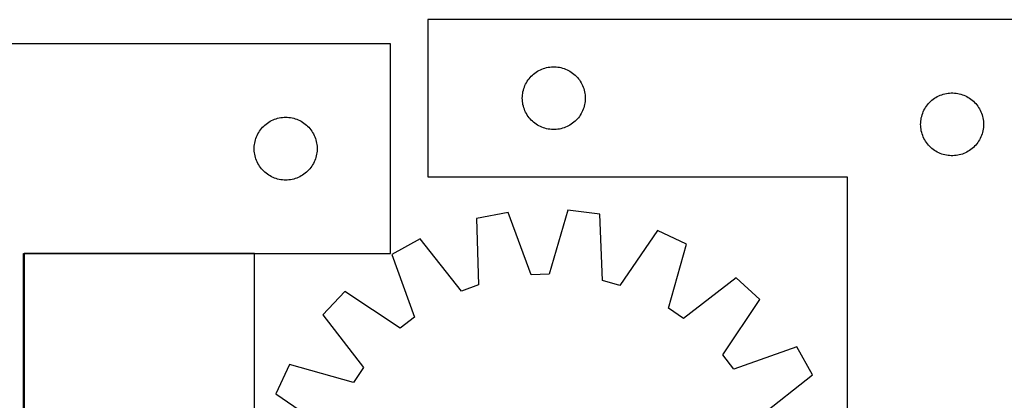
# Model space of a CAD drawing. Header units: millimetres. Extents: x 7 to 1493, y 7 to 2993.
# Tile 14 of 18: x 472 to 942, y 2811 to 2993. Entities that reach past the tile are written whole.
import ezdxf

# ---------------------------------------------------------------- set-up
doc = ezdxf.new("R2010")
doc.units = ezdxf.units.MM
doc.layers.add('COMMON', color=5, linetype='CONTINUOUS', true_color=0x0000ff)
doc.layers.add('CUT', color=7, linetype='CONTINUOUS', true_color=0x000000)

msp = doc.modelspace()

# ---------------------------------------------------------------- linework, layer by layer
at = {"layer": 'COMMON'}
for p, q in [((473.862013, 2881.491518), (473.862013, 2701.491518)), ((583.962014, 2881.591519), (473.962014, 2881.591519))]:
    msp.add_line(p, q, dxfattribs=at)
at = {"layer": 'CUT'}
for p, q in [((966.64306, 2993.30207), (666.64306, 2993.30207)), ((666.64306, 2993.30207), (666.64306, 2918.30207)), ((648.762013, 2981.691519), (398.762013, 2981.691519)), ((648.762013, 2881.691519), (648.762013, 2981.691519)), ((717.639846, 2967.799658), (718.269405, 2968.247225)), ((718.269405, 2968.247225), (718.921168, 2968.661789)), ((718.921168, 2968.661789), (719.593409, 2969.042252)), ((719.593409, 2969.042252), (720.284345, 2969.387604)), ((720.284345, 2969.387604), (720.992142, 2969.696929)), ((720.992142, 2969.696929), (721.714925, 2969.969408)), ((721.714925, 2969.969408), (722.450776, 2970.204318)), ((722.450776, 2970.204318), (723.197744, 2970.401035)), ((723.197744, 2970.401035), (723.953849, 2970.559039)), ((723.953849, 2970.559039), (724.717085, 2970.67791)), ((724.717085, 2970.67791), (725.485428, 2970.757333)), ((725.485428, 2970.757333), (726.256842, 2970.797097)), ((726.256842, 2970.797097), (727.029279, 2970.797097)), ((727.029279, 2970.797097), (727.800692, 2970.757333)), ((727.800692, 2970.757333), (728.569036, 2970.67791)), ((728.569036, 2970.67791), (729.332272, 2970.559039)), ((729.332272, 2970.559039), (730.088377, 2970.401035)), ((730.088377, 2970.401035), (730.835345, 2970.204318)), ((730.835345, 2970.204318), (731.571196, 2969.969408)), ((731.571196, 2969.969408), (732.293979, 2969.696929)), ((732.293979, 2969.696929), (733.001776, 2969.387604)), ((733.001776, 2969.387604), (733.692712, 2969.042252)), ((733.692712, 2969.042252), (734.364952, 2968.661789)), ((734.364952, 2968.661789), (735.016716, 2968.247225)), ((735.016716, 2968.247225), (735.646275, 2967.799658)), ((713.588782, 2963.190291), (713.986427, 2963.852513)), ((713.986427, 2963.852513), (714.417635, 2964.493386)), ((714.417635, 2964.493386), (714.881263, 2965.111212)), ((714.881263, 2965.111212), (715.376081, 2965.704351)), ((715.376081, 2965.704351), (715.900778, 2966.271232)), ((715.900778, 2966.271232), (716.45396, 2966.81035)), ((716.45396, 2966.81035), (717.034163, 2967.320276)), ((717.034163, 2967.320276), (717.639846, 2967.799658)), ((735.646275, 2967.799658), (736.251958, 2967.320276)), ((736.251958, 2967.320276), (736.83216, 2966.81035)), ((736.83216, 2966.81035), (737.385343, 2966.271232)), ((737.385343, 2966.271232), (737.910039, 2965.704351)), ((737.910039, 2965.704351), (738.404857, 2965.111212)), ((738.404857, 2965.111212), (738.868485, 2964.493386)), ((738.868485, 2964.493386), (739.299694, 2963.852513)), ((739.299694, 2963.852513), (739.697339, 2963.190291)), ((711.821742, 2958.110428), (711.960225, 2958.870351)), ((711.960225, 2958.870351), (712.137645, 2959.622136)), ((712.137645, 2959.622136), (712.35353, 2960.363792)), ((712.35353, 2960.363792), (712.607308, 2961.093351)), ((712.607308, 2961.093351), (712.898307, 2961.808878)), ((712.898307, 2961.808878), (713.225754, 2962.508477)), ((713.225754, 2962.508477), (713.588782, 2963.190291)), ((739.697339, 2963.190291), (740.060367, 2962.508477)), ((740.060367, 2962.508477), (740.387814, 2961.808878)), ((740.387814, 2961.808878), (740.678813, 2961.093351)), ((740.678813, 2961.093351), (740.932591, 2960.363792)), ((740.932591, 2960.363792), (741.148476, 2959.622136)), ((741.148476, 2959.622136), (741.325896, 2958.870351)), ((741.325896, 2958.870351), (741.464379, 2958.110428)), ((711.64306, 2955.80207), (711.662949, 2956.574251)), ((711.662949, 2955.029888), (711.64306, 2955.80207)), ((711.662949, 2956.574251), (711.722562, 2957.344385)), ((711.722562, 2954.259755), (711.662949, 2955.029888)), ((711.722562, 2957.344385), (711.821742, 2958.110428)), ((711.821742, 2953.493711), (711.722562, 2954.259755)), ((741.464379, 2958.110428), (741.563559, 2957.344385)), ((741.563559, 2954.259755), (741.464379, 2953.493711)), ((741.563559, 2957.344385), (741.623172, 2956.574251)), ((741.623172, 2955.029888), (741.563559, 2954.259755)), ((741.623172, 2956.574251), (741.64306, 2955.80207)), ((741.64306, 2955.80207), (741.623172, 2955.029888)), ((905.900778, 2953.771232), (906.45396, 2954.31035)), ((906.45396, 2954.31035), (907.034163, 2954.820276)), ((907.034163, 2954.820276), (907.639846, 2955.299658)), ((907.639846, 2955.299658), (908.269405, 2955.747225)), ((908.269405, 2955.747225), (908.921168, 2956.161789)), ((908.921168, 2956.161789), (909.593409, 2956.542252)), ((909.593409, 2956.542252), (910.284345, 2956.887604)), ((910.284345, 2956.887604), (910.992142, 2957.196929)), ((910.992142, 2957.196929), (911.714925, 2957.469408)), ((911.714925, 2957.469408), (912.450776, 2957.704318)), ((912.450776, 2957.704318), (913.197744, 2957.901035)), ((913.197744, 2957.901035), (913.953849, 2958.059039)), ((913.953849, 2958.059039), (914.717085, 2958.17791)), ((914.717085, 2958.17791), (915.485428, 2958.257333)), ((915.485428, 2958.257333), (916.256842, 2958.297097)), ((916.256842, 2958.297097), (917.029279, 2958.297097)), ((917.029279, 2958.297097), (917.800692, 2958.257333)), ((917.800692, 2958.257333), (918.569036, 2958.17791)), ((918.569036, 2958.17791), (919.332272, 2958.059039)), ((919.332272, 2958.059039), (920.088377, 2957.901035)), ((920.088377, 2957.901035), (920.835345, 2957.704318)), ((920.835345, 2957.704318), (921.571196, 2957.469408)), ((921.571196, 2957.469408), (922.293979, 2957.196929)), ((922.293979, 2957.196929), (923.001776, 2956.887604)), ((923.001776, 2956.887604), (923.692712, 2956.542252)), ((923.692712, 2956.542252), (924.364952, 2956.161789)), ((924.364952, 2956.161789), (925.016716, 2955.747225)), ((925.016716, 2955.747225), (925.646275, 2955.299658)), ((925.646275, 2955.299658), (926.251958, 2954.820276)), ((926.251958, 2954.820276), (926.83216, 2954.31035)), ((926.83216, 2954.31035), (927.385343, 2953.771232)), ((711.960225, 2952.733789), (711.821742, 2953.493711)), ((712.137645, 2951.982003), (711.960225, 2952.733789)), ((712.35353, 2951.240347), (712.137645, 2951.982003)), ((712.607308, 2950.510788), (712.35353, 2951.240347)), ((712.898307, 2949.795261), (712.607308, 2950.510788)), ((713.225754, 2949.095663), (712.898307, 2949.795261)), ((740.387814, 2949.795261), (740.060367, 2949.095663)), ((740.678813, 2950.510788), (740.387814, 2949.795261)), ((740.932591, 2951.240347), (740.678813, 2950.510788)), ((741.148476, 2951.982003), (740.932591, 2951.240347)), ((741.325896, 2952.733789), (741.148476, 2951.982003)), ((741.464379, 2953.493711), (741.325896, 2952.733789)), ((902.898307, 2949.308878), (903.225754, 2950.008477)), ((903.225754, 2950.008477), (903.588782, 2950.690291)), ((903.588782, 2950.690291), (903.986427, 2951.352513)), ((903.986427, 2951.352513), (904.417635, 2951.993386)), ((904.417635, 2951.993386), (904.881263, 2952.611212)), ((904.881263, 2952.611212), (905.376081, 2953.204351)), ((905.376081, 2953.204351), (905.900778, 2953.771232)), ((927.385343, 2953.771232), (927.910039, 2953.204351)), ((927.910039, 2953.204351), (928.404857, 2952.611212)), ((928.404857, 2952.611212), (928.868485, 2951.993386)), ((928.868485, 2951.993386), (929.299694, 2951.352513)), ((929.299694, 2951.352513), (929.697339, 2950.690291)), ((929.697339, 2950.690291), (930.060367, 2950.008477)), ((930.060367, 2950.008477), (930.387814, 2949.308878)), ((590.71157, 2944.348152), (591.373792, 2944.745798)), ((591.373792, 2944.745798), (592.055606, 2945.108825)), ((592.055606, 2945.108825), (592.755204, 2945.436273)), ((592.755204, 2945.436273), (593.470731, 2945.727271)), ((593.470731, 2945.727271), (594.20029, 2945.98105)), ((594.20029, 2945.98105), (594.941946, 2946.196935)), ((594.941946, 2946.196935), (595.693732, 2946.374354)), ((595.693732, 2946.374354), (596.453654, 2946.512838)), ((596.453654, 2946.512838), (597.219698, 2946.612017)), ((597.219698, 2946.612017), (597.989831, 2946.67163)), ((597.989831, 2946.67163), (598.762013, 2946.691519)), ((598.762013, 2946.691519), (599.534194, 2946.67163)), ((599.534194, 2946.67163), (600.304328, 2946.612017)), ((600.304328, 2946.612017), (601.070371, 2946.512838)), ((601.070371, 2946.512838), (601.830294, 2946.374354)), ((601.830294, 2946.374354), (602.582079, 2946.196935)), ((602.582079, 2946.196935), (603.323735, 2945.98105)), ((603.323735, 2945.98105), (604.053294, 2945.727271)), ((604.053294, 2945.727271), (604.768821, 2945.436273)), ((604.768821, 2945.436273), (605.46842, 2945.108825)), ((605.46842, 2945.108825), (606.150234, 2944.745798)), ((606.150234, 2944.745798), (606.812456, 2944.348152)), ((713.588782, 2948.413849), (713.225754, 2949.095663)), ((713.986427, 2947.751627), (713.588782, 2948.413849)), ((714.417635, 2947.110753), (713.986427, 2947.751627)), ((714.881263, 2946.492927), (714.417635, 2947.110753)), ((715.376081, 2945.899788), (714.881263, 2946.492927)), ((715.900778, 2945.332907), (715.376081, 2945.899788)), ((716.45396, 2944.793789), (715.900778, 2945.332907)), ((717.034163, 2944.283863), (716.45396, 2944.793789)), ((736.83216, 2944.793789), (736.251958, 2944.283863)), ((737.385343, 2945.332907), (736.83216, 2944.793789)), ((737.910039, 2945.899788), (737.385343, 2945.332907)), ((738.404857, 2946.492927), (737.910039, 2945.899788)), ((738.868485, 2947.110753), (738.404857, 2946.492927)), ((739.299694, 2947.751627), (738.868485, 2947.110753)), ((739.697339, 2948.413849), (739.299694, 2947.751627)), ((740.060367, 2949.095663), (739.697339, 2948.413849)), ((901.662949, 2944.074251), (901.722562, 2944.844385)), ((901.722562, 2944.844385), (901.821742, 2945.610428)), ((901.821742, 2945.610428), (901.960225, 2946.370351)), ((901.960225, 2946.370351), (902.137645, 2947.122136)), ((902.137645, 2947.122136), (902.35353, 2947.863792)), ((902.35353, 2947.863792), (902.607308, 2948.593351)), ((902.607308, 2948.593351), (902.898307, 2949.308878)), ((930.387814, 2949.308878), (930.678813, 2948.593351)), ((930.678813, 2948.593351), (930.932591, 2947.863792)), ((930.932591, 2947.863792), (931.148476, 2947.122136)), ((931.148476, 2947.122136), (931.325896, 2946.370351)), ((931.325896, 2946.370351), (931.464379, 2945.610428)), ((931.464379, 2945.610428), (931.563559, 2944.844385)), ((931.563559, 2944.844385), (931.623172, 2944.074251)), ((585.902293, 2939.413411), (586.316857, 2940.065175)), ((586.316857, 2940.065175), (586.764424, 2940.694733)), ((586.764424, 2940.694733), (587.243806, 2941.300417)), ((587.243806, 2941.300417), (587.753732, 2941.880619)), ((587.753732, 2941.880619), (588.29285, 2942.433802)), ((588.29285, 2942.433802), (588.859731, 2942.958498)), ((588.859731, 2942.958498), (589.45287, 2943.453316)), ((589.45287, 2943.453316), (590.070696, 2943.916944)), ((590.070696, 2943.916944), (590.71157, 2944.348152)), ((606.812456, 2944.348152), (607.453329, 2943.916944)), ((607.453329, 2943.916944), (608.071155, 2943.453316)), ((608.071155, 2943.453316), (608.664294, 2942.958498)), ((608.664294, 2942.958498), (609.231175, 2942.433802)), ((609.231175, 2942.433802), (609.770293, 2941.880619)), ((609.770293, 2941.880619), (610.280219, 2941.300417)), ((610.280219, 2941.300417), (610.759601, 2940.694733)), ((610.759601, 2940.694733), (611.207168, 2940.065175)), ((611.207168, 2940.065175), (611.621732, 2939.413411)), ((717.639846, 2943.804481), (717.034163, 2944.283863)), ((718.269405, 2943.356914), (717.639846, 2943.804481)), ((718.921168, 2942.94235), (718.269405, 2943.356914)), ((719.593409, 2942.561888), (718.921168, 2942.94235)), ((720.284345, 2942.216536), (719.593409, 2942.561888)), ((720.992142, 2941.90721), (720.284345, 2942.216536)), ((721.714925, 2941.634731), (720.992142, 2941.90721)), ((722.450776, 2941.399822), (721.714925, 2941.634731)), ((723.197744, 2941.203104), (722.450776, 2941.399822)), ((723.953849, 2941.0451), (723.197744, 2941.203104)), ((724.717085, 2940.92623), (723.953849, 2941.0451)), ((725.485428, 2940.846807), (724.717085, 2940.92623)), ((726.256842, 2940.807043), (725.485428, 2940.846807)), ((727.029279, 2940.807043), (726.256842, 2940.807043)), ((727.800692, 2940.846807), (727.029279, 2940.807043)), ((728.569036, 2940.92623), (727.800692, 2940.846807)), ((729.332272, 2941.0451), (728.569036, 2940.92623)), ((730.088377, 2941.203104), (729.332272, 2941.0451)), ((730.835345, 2941.399822), (730.088377, 2941.203104)), ((731.571196, 2941.634731), (730.835345, 2941.399822)), ((732.293979, 2941.90721), (731.571196, 2941.634731)), ((733.001776, 2942.216536), (732.293979, 2941.90721)), ((733.692712, 2942.561888), (733.001776, 2942.216536)), ((734.364952, 2942.94235), (733.692712, 2942.561888)), ((735.016716, 2943.356914), (734.364952, 2942.94235)), ((735.646275, 2943.804481), (735.016716, 2943.356914)), ((736.251958, 2944.283863), (735.646275, 2943.804481)), ((901.64306, 2943.30207), (901.662949, 2944.074251)), ((901.662949, 2942.529888), (901.64306, 2943.30207)), ((901.722562, 2941.759755), (901.662949, 2942.529888)), ((901.821742, 2940.993711), (901.722562, 2941.759755)), ((901.960225, 2940.233789), (901.821742, 2940.993711)), ((902.137645, 2939.482003), (901.960225, 2940.233789)), ((931.325896, 2940.233789), (931.148476, 2939.482003)), ((931.464379, 2940.993711), (931.325896, 2940.233789)), ((931.563559, 2941.759755), (931.464379, 2940.993711)), ((931.623172, 2942.529888), (931.563559, 2941.759755)), ((931.623172, 2944.074251), (931.64306, 2943.30207)), ((931.64306, 2943.30207), (931.623172, 2942.529888)), ((584.163047, 2935.136835), (584.359765, 2935.883804)), ((584.359765, 2935.883804), (584.594674, 2936.619655)), ((584.594674, 2936.619655), (584.867153, 2937.342438)), ((584.867153, 2937.342438), (585.176479, 2938.050235)), ((585.176479, 2938.050235), (585.521831, 2938.74117)), ((585.521831, 2938.74117), (585.902293, 2939.413411)), ((611.621732, 2939.413411), (612.002195, 2938.74117)), ((612.002195, 2938.74117), (612.347547, 2938.050235)), ((612.347547, 2938.050235), (612.656872, 2937.342438)), ((612.656872, 2937.342438), (612.929351, 2936.619655)), ((612.929351, 2936.619655), (613.164261, 2935.883804)), ((613.164261, 2935.883804), (613.360978, 2935.136835)), ((902.35353, 2938.740347), (902.137645, 2939.482003)), ((902.607308, 2938.010788), (902.35353, 2938.740347)), ((902.898307, 2937.295261), (902.607308, 2938.010788)), ((903.225754, 2936.595663), (902.898307, 2937.295261)), ((903.588782, 2935.913849), (903.225754, 2936.595663)), ((903.986427, 2935.251627), (903.588782, 2935.913849)), ((929.697339, 2935.913849), (929.299694, 2935.251627)), ((930.060367, 2936.595663), (929.697339, 2935.913849)), ((930.387814, 2937.295261), (930.060367, 2936.595663)), ((930.678813, 2938.010788), (930.387814, 2937.295261)), ((930.932591, 2938.740347), (930.678813, 2938.010788)), ((931.148476, 2939.482003), (930.932591, 2938.740347)), ((583.766986, 2932.077738), (583.80675, 2932.849151)), ((583.766986, 2931.3053), (583.766986, 2932.077738)), ((583.80675, 2930.533887), (583.766986, 2931.3053)), ((583.80675, 2932.849151), (583.886173, 2933.617494)), ((583.886173, 2933.617494), (584.005043, 2934.38073)), ((584.005043, 2934.38073), (584.163047, 2935.136835)), ((613.360978, 2935.136835), (613.518982, 2934.38073)), ((613.518982, 2934.38073), (613.637853, 2933.617494)), ((613.637853, 2933.617494), (613.717276, 2932.849151)), ((613.717276, 2932.849151), (613.75704, 2932.077738)), ((613.75704, 2931.3053), (613.717276, 2930.533887)), ((613.75704, 2932.077738), (613.75704, 2931.3053)), ((904.417635, 2934.610753), (903.986427, 2935.251627)), ((904.881263, 2933.992927), (904.417635, 2934.610753)), ((905.376081, 2933.399788), (904.881263, 2933.992927)), ((905.900778, 2932.832907), (905.376081, 2933.399788)), ((906.45396, 2932.293789), (905.900778, 2932.832907)), ((907.034163, 2931.783863), (906.45396, 2932.293789)), ((907.639846, 2931.304481), (907.034163, 2931.783863)), ((908.269405, 2930.856914), (907.639846, 2931.304481)), ((908.921168, 2930.44235), (908.269405, 2930.856914)), ((925.016716, 2930.856914), (924.364952, 2930.44235)), ((925.646275, 2931.304481), (925.016716, 2930.856914)), ((926.251958, 2931.783863), (925.646275, 2931.304481)), ((926.83216, 2932.293789), (926.251958, 2931.783863)), ((927.385343, 2932.832907), (926.83216, 2932.293789)), ((927.910039, 2933.399788), (927.385343, 2932.832907)), ((928.404857, 2933.992927), (927.910039, 2933.399788)), ((928.868485, 2934.610753), (928.404857, 2933.992927)), ((929.299694, 2935.251627), (928.868485, 2934.610753)), ((583.886173, 2929.765544), (583.80675, 2930.533887)), ((584.005043, 2929.002308), (583.886173, 2929.765544)), ((584.163047, 2928.246203), (584.005043, 2929.002308)), ((584.359765, 2927.499235), (584.163047, 2928.246203)), ((584.594674, 2926.763383), (584.359765, 2927.499235)), ((584.867153, 2926.040601), (584.594674, 2926.763383)), ((585.176479, 2925.332803), (584.867153, 2926.040601)), ((612.656872, 2926.040601), (612.347547, 2925.332803)), ((612.929351, 2926.763383), (612.656872, 2926.040601)), ((613.164261, 2927.499235), (612.929351, 2926.763383)), ((613.360978, 2928.246203), (613.164261, 2927.499235)), ((613.518982, 2929.002308), (613.360978, 2928.246203)), ((613.637853, 2929.765544), (613.518982, 2929.002308)), ((613.717276, 2930.533887), (613.637853, 2929.765544)), ((909.593409, 2930.061888), (908.921168, 2930.44235)), ((910.284345, 2929.716536), (909.593409, 2930.061888)), ((910.992142, 2929.40721), (910.284345, 2929.716536)), ((911.714925, 2929.134731), (910.992142, 2929.40721)), ((912.450776, 2928.899822), (911.714925, 2929.134731)), ((913.197744, 2928.703104), (912.450776, 2928.899822)), ((913.953849, 2928.5451), (913.197744, 2928.703104)), ((914.717085, 2928.42623), (913.953849, 2928.5451)), ((915.485428, 2928.346807), (914.717085, 2928.42623)), ((916.256842, 2928.307043), (915.485428, 2928.346807)), ((917.029279, 2928.307043), (916.256842, 2928.307043)), ((917.800692, 2928.346807), (917.029279, 2928.307043)), ((918.569036, 2928.42623), (917.800692, 2928.346807)), ((919.332272, 2928.5451), (918.569036, 2928.42623)), ((920.088377, 2928.703104), (919.332272, 2928.5451)), ((920.835345, 2928.899822), (920.088377, 2928.703104)), ((921.571196, 2929.134731), (920.835345, 2928.899822)), ((922.293979, 2929.40721), (921.571196, 2929.134731)), ((923.001776, 2929.716536), (922.293979, 2929.40721)), ((923.692712, 2930.061888), (923.001776, 2929.716536)), ((924.364952, 2930.44235), (923.692712, 2930.061888)), ((585.521831, 2924.641868), (585.176479, 2925.332803)), ((585.902293, 2923.969627), (585.521831, 2924.641868)), ((586.316857, 2923.317863), (585.902293, 2923.969627)), ((586.764424, 2922.688305), (586.316857, 2923.317863)), ((587.243806, 2922.082621), (586.764424, 2922.688305)), ((587.753732, 2921.502419), (587.243806, 2922.082621)), ((588.29285, 2920.949236), (587.753732, 2921.502419)), ((609.770293, 2921.502419), (609.231175, 2920.949236)), ((610.280219, 2922.082621), (609.770293, 2921.502419)), ((610.759601, 2922.688305), (610.280219, 2922.082621)), ((611.207168, 2923.317863), (610.759601, 2922.688305)), ((611.621732, 2923.969627), (611.207168, 2923.317863)), ((612.002195, 2924.641868), (611.621732, 2923.969627)), ((612.347547, 2925.332803), (612.002195, 2924.641868)), ((588.859731, 2920.42454), (588.29285, 2920.949236)), ((589.45287, 2919.929722), (588.859731, 2920.42454)), ((590.070696, 2919.466094), (589.45287, 2919.929722)), ((590.71157, 2919.034886), (590.070696, 2919.466094)), ((591.373792, 2918.63724), (590.71157, 2919.034886)), ((592.055606, 2918.274213), (591.373792, 2918.63724)), ((592.755204, 2917.946766), (592.055606, 2918.274213)), ((593.470731, 2917.655767), (592.755204, 2917.946766)), ((594.20029, 2917.401988), (593.470731, 2917.655767)), ((594.941946, 2917.186103), (594.20029, 2917.401988)), ((595.693732, 2917.008684), (594.941946, 2917.186103)), ((596.453654, 2916.870201), (595.693732, 2917.008684)), ((597.219698, 2916.771021), (596.453654, 2916.870201)), ((597.989831, 2916.711408), (597.219698, 2916.771021)), ((598.762013, 2916.691519), (597.989831, 2916.711408)), ((599.534194, 2916.711408), (598.762013, 2916.691519)), ((600.304328, 2916.771021), (599.534194, 2916.711408)), ((601.070371, 2916.870201), (600.304328, 2916.771021)), ((601.830294, 2917.008684), (601.070371, 2916.870201)), ((602.582079, 2917.186103), (601.830294, 2917.008684)), ((603.323735, 2917.401988), (602.582079, 2917.186103)), ((604.053294, 2917.655767), (603.323735, 2917.401988)), ((604.768821, 2917.946766), (604.053294, 2917.655767)), ((605.46842, 2918.274213), (604.768821, 2917.946766)), ((606.150234, 2918.63724), (605.46842, 2918.274213)), ((606.812456, 2919.034886), (606.150234, 2918.63724)), ((607.453329, 2919.466094), (606.812456, 2919.034886)), ((608.071155, 2919.929722), (607.453329, 2919.466094)), ((608.664294, 2920.42454), (608.071155, 2919.929722)), ((609.231175, 2920.949236), (608.664294, 2920.42454)), ((666.64306, 2918.30207), (866.64306, 2918.30207)), ((866.64306, 2918.30207), (866.64306, 2743.30207)), ((704.858597, 2901.260118), (689.75556, 2898.32263)), ((689.75556, 2898.32263), (690.692516, 2866.572088)), ((715.890502, 2871.47301), (704.858597, 2901.260118)), ((733.379947, 2902.259304), (724.459589, 2871.77321)), ((748.651522, 2900.385927), (733.379947, 2902.259304)), ((749.938765, 2868.647658), (748.651522, 2900.385927)), ((662.938909, 2888.558765), (649.482802, 2881.097952)), ((682.635597, 2863.638588), (662.938909, 2888.558765)), ((776.085704, 2892.522628), (758.181218, 2866.285171)), ((790.03093, 2886.021764), (776.085704, 2892.522628)), ((781.447506, 2855.439096), (790.03093, 2886.021764)), ((473.762013, 2681.691519), (473.762013, 2881.691519)), ((473.762013, 2881.691519), (648.762013, 2881.691519)), ((583.962014, 2881.491518), (473.962014, 2881.491518)), ((473.962014, 2881.491518), (473.962014, 2701.491518)), ((583.962014, 2701.491518), (583.962014, 2881.491518)), ((649.482802, 2881.097952), (660.185357, 2851.190929)), ((724.459589, 2871.77321), (715.890502, 2871.47301)), ((813.692494, 2870.065693), (788.556496, 2850.64518)), ((824.946315, 2859.573693), (813.692494, 2870.065693)), ((690.692516, 2866.572088), (682.635597, 2863.638588)), ((758.181218, 2866.285171), (749.938765, 2868.647658)), ((626.995851, 2863.525164), (616.503851, 2852.271344)), ((653.429273, 2845.911279), (626.995851, 2863.525164)), ((807.332429, 2833.140271), (824.946315, 2859.573693)), ((616.503851, 2852.271344), (635.924364, 2827.135346)), ((660.185357, 2851.190929), (653.429273, 2845.911279)), ((788.556496, 2850.64518), (781.447506, 2855.439096)), ((842.519103, 2837.086742), (812.612079, 2826.384187)), ((849.979915, 2823.630635), (842.519103, 2837.086742)), ((812.612079, 2826.384187), (807.332429, 2833.140271)), ((600.54778, 2828.60978), (594.046916, 2814.664554)), ((631.130448, 2820.026355), (600.54778, 2828.60978)), ((635.924364, 2827.135346), (631.130448, 2820.026355)), ((825.059738, 2803.933947), (849.979915, 2823.630635)), ((594.046916, 2814.664554), (620.284373, 2796.760068))]:
    msp.add_line(p, q, dxfattribs=at)

doc.saveas('drawing.dxf')
